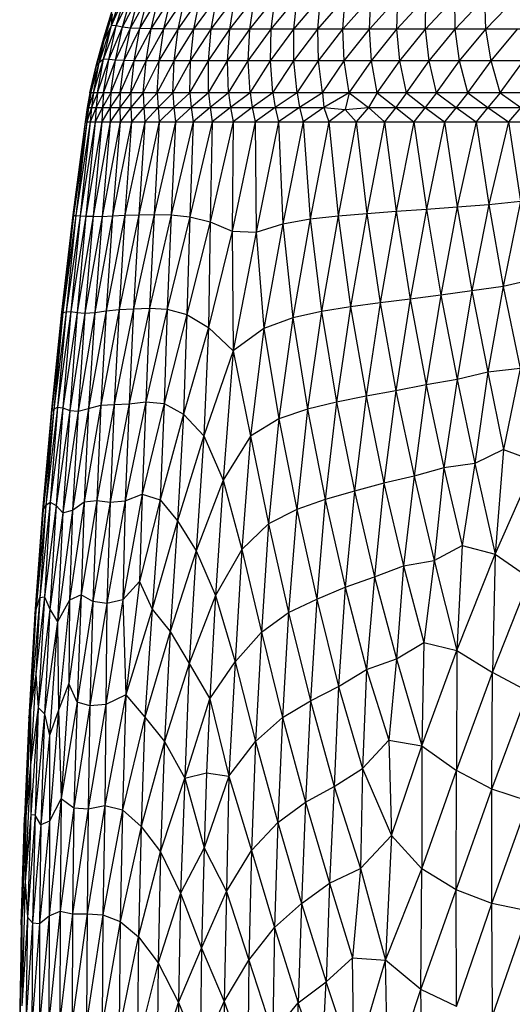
# Paper-space layout '_Posterior' of a CAD drawing. Header units: millimetres. Extents: x -187 to 213, y -209 to 424.
# Tile 13 of 26: x -96 to -40, y -19 to 92. Entities that reach past the tile are written whole.
import ezdxf

# ---------------------------------------------------------------- set-up
doc = ezdxf.new("R2010")
doc.units = ezdxf.units.MM

psp = doc.layouts.new('_Posterior')

# ---------------------------------------------------------------- linework, layer by layer
at = {"color": 7, "linetype": 'Continuous', "lineweight": 25}
for p, q in [((-85.43, 91.38), (-84.17, 95.27)), ((-85.43, 91.38), (-83.75, 95.15)), ((-84.89, 91.34), (-83.75, 95.15)), ((-84.89, 91.34), (-83.15, 94.92)), ((-84.19, 91.21), (-83.15, 94.92)), ((-84.19, 91.21), (-82.34, 94.74)), ((-83.31, 91.1), (-82.34, 94.74)), ((-83.31, 91.1), (-81.33, 94.63)), ((-82.23, 91.04), (-81.33, 94.63)), ((-82.23, 91.04), (-80.13, 94.57)), ((-80.98, 91.01), (-80.13, 94.57)), ((-80.98, 91.01), (-78.74, 94.54)), ((-79.55, 91), (-78.74, 94.54)), ((-79.55, 91), (-77.19, 94.53)), ((-77.94, 90.99), (-77.19, 94.53)), ((-77.94, 90.99), (-75.48, 94.52)), ((-76.17, 90.99), (-73.61, 94.52)), ((-76.17, 90.99), (-75.48, 94.52)), ((-74.24, 90.99), (-71.58, 94.52)), ((-74.24, 90.99), (-73.61, 94.52)), ((-72.15, 90.99), (-69.39, 94.52)), ((-72.15, 90.99), (-71.58, 94.52)), ((-69.91, 90.99), (-67.06, 94.53)), ((-69.91, 90.99), (-69.39, 94.52)), ((-67.51, 90.99), (-64.58, 94.53)), ((-67.51, 90.99), (-67.06, 94.53)), ((-64.97, 90.99), (-61.96, 94.53)), ((-64.97, 90.99), (-64.58, 94.53)), ((-62.28, 90.99), (-59.2, 94.53)), ((-62.28, 90.99), (-61.96, 94.53)), ((-59.45, 90.99), (-59.2, 94.53)), ((-59.45, 90.99), (-56.31, 94.52)), ((-56.49, 90.99), (-53.28, 94.52)), ((-56.49, 90.99), (-56.31, 94.52)), ((-53.4, 90.98), (-50.15, 94.52)), ((-53.4, 90.98), (-53.28, 94.52)), ((-50.18, 90.98), (-46.88, 94.52)), ((-50.18, 90.98), (-50.15, 94.52)), ((-46.85, 90.98), (-46.88, 94.52)), ((-46.85, 90.98), (-43.51, 94.52)), ((-43.41, 90.98), (-43.51, 94.52)), ((-43.41, 90.98), (-40.03, 94.52)), ((-86.3, 90.01), (-85.3, 93.19)), ((-86.3, 90.01), (-85.33, 92.7)), ((-86.26, 89.7), (-85.33, 92.7)), ((-85.43, 91.38), (-85.33, 92.7)), ((-86.81, 87.21), (-85.43, 91.38)), ((-86.31, 87.62), (-85.43, 91.38)), ((-86.31, 87.62), (-84.89, 91.34)), ((-86.26, 89.7), (-85.43, 91.38)), ((-85.74, 87.57), (-84.89, 91.34)), ((-85.74, 87.57), (-84.19, 91.21)), ((-84.89, 91.34), (-85.43, 91.38)), ((-84.97, 87.51), (-84.19, 91.21)), ((-84.97, 87.51), (-83.31, 91.1)), ((-84.19, 91.21), (-84.89, 91.34)), ((-83.31, 91.1), (-84.19, 91.21)), ((-84.01, 87.46), (-83.31, 91.1)), ((-84.01, 87.46), (-82.23, 91.04)), ((-82.23, 91.04), (-83.31, 91.1)), ((-82.87, 87.44), (-82.23, 91.04)), ((-82.87, 87.44), (-80.98, 91.01)), ((-80.98, 91.01), (-82.23, 91.04)), ((-81.55, 87.43), (-80.98, 91.01)), ((-81.55, 87.43), (-79.55, 91)), ((-79.55, 91), (-80.98, 91.01)), ((-80.06, 87.42), (-79.55, 91)), ((-80.06, 87.42), (-77.94, 90.99)), ((-77.94, 90.99), (-79.55, 91)), ((-78.39, 87.42), (-76.17, 90.99)), ((-78.39, 87.42), (-77.94, 90.99)), ((-76.17, 90.99), (-77.94, 90.99)), ((-76.55, 87.42), (-74.24, 90.99)), ((-76.55, 87.42), (-76.17, 90.99)), ((-74.24, 90.99), (-76.17, 90.99)), ((-74.55, 87.42), (-72.15, 90.99)), ((-74.55, 87.42), (-74.24, 90.99)), ((-72.15, 90.99), (-74.24, 90.99)), ((-72.39, 87.42), (-69.91, 90.99)), ((-72.39, 87.42), (-72.15, 90.99)), ((-69.91, 90.99), (-72.15, 90.99)), ((-70.07, 87.42), (-67.51, 90.99)), ((-70.07, 87.42), (-69.91, 90.99)), ((-67.51, 90.99), (-69.91, 90.99)), ((-67.59, 87.42), (-64.97, 90.99)), ((-67.59, 87.42), (-67.51, 90.99)), ((-64.97, 90.99), (-67.51, 90.99)), ((-64.97, 87.42), (-62.28, 90.99)), ((-62.28, 90.99), (-64.97, 90.99)), ((-64.97, 87.42), (-64.97, 90.99)), ((-59.45, 90.99), (-62.28, 90.99)), ((-62.21, 87.42), (-62.28, 90.99)), ((-62.21, 87.42), (-59.45, 90.99)), ((-56.49, 90.99), (-59.45, 90.99)), ((-59.3, 87.42), (-59.45, 90.99)), ((-59.3, 87.42), (-56.49, 90.99)), ((-53.4, 90.98), (-56.49, 90.99)), ((-56.26, 87.42), (-56.49, 90.99)), ((-56.26, 87.42), (-53.4, 90.98)), ((-53.08, 87.41), (-53.4, 90.98)), ((-50.18, 90.98), (-53.4, 90.98)), ((-53.08, 87.41), (-50.18, 90.98)), ((-46.85, 90.98), (-50.18, 90.98)), ((-49.78, 87.41), (-50.18, 90.98)), ((-49.78, 87.41), (-46.85, 90.98)), ((-43.41, 90.98), (-46.85, 90.98)), ((-46.36, 87.41), (-46.85, 90.98)), ((-46.36, 87.41), (-43.41, 90.98)), ((-20.74, 90.98), (-43.41, 90.98)), ((-42.83, 87.41), (-43.41, 90.98)), ((-42.83, 87.41), (-39.85, 90.98)), ((-87.12, 86.85), (-86.3, 90.01)), ((-87.12, 86.85), (-86.26, 89.7)), ((-87.11, 87.03), (-86.3, 90.01)), ((-86.81, 87.21), (-86.26, 89.7)), ((-86.26, 89.7), (-86.3, 90.01)), ((-87.46, 83.82), (-86.31, 87.62)), ((-87, 83.82), (-86.31, 87.62)), ((-87, 83.82), (-85.74, 87.57)), ((-86.31, 87.62), (-86.81, 87.21)), ((-86.34, 83.82), (-85.74, 87.57)), ((-86.34, 83.82), (-84.97, 87.51)), ((-85.74, 87.57), (-86.31, 87.62)), ((-84.97, 87.51), (-85.74, 87.57)), ((-85.49, 83.82), (-84.97, 87.51)), ((-85.49, 83.82), (-84.01, 87.46)), ((-84.01, 87.46), (-84.97, 87.51)), ((-84.46, 83.82), (-84.01, 87.46)), ((-84.46, 83.82), (-82.87, 87.44)), ((-82.87, 87.44), (-84.01, 87.46)), ((-83.25, 83.82), (-82.87, 87.44)), ((-83.25, 83.82), (-81.55, 87.43)), ((-81.55, 87.43), (-82.87, 87.44)), ((-81.86, 83.82), (-81.55, 87.43)), ((-81.86, 83.82), (-80.06, 87.42)), ((-80.06, 87.42), (-81.55, 87.43)), ((-80.29, 83.82), (-78.39, 87.42)), ((-80.29, 83.82), (-80.06, 87.42)), ((-78.39, 87.42), (-80.06, 87.42)), ((-78.54, 83.82), (-76.55, 87.42)), ((-78.54, 83.82), (-78.39, 87.42)), ((-76.55, 87.42), (-78.39, 87.42)), ((-76.63, 83.82), (-74.55, 87.42)), ((-76.63, 83.82), (-76.55, 87.42)), ((-72.39, 87.42), (-76.55, 87.42)), ((-74.54, 83.82), (-74.55, 87.42)), ((-74.54, 83.82), (-72.39, 87.42)), ((-72.29, 83.82), (-72.39, 87.42)), ((-70.07, 87.42), (-72.39, 87.42)), ((-72.29, 83.82), (-70.07, 87.42)), ((-67.59, 87.42), (-70.07, 87.42)), ((-69.88, 83.82), (-70.07, 87.42)), ((-69.88, 83.82), (-67.59, 87.42)), ((-62.21, 87.42), (-67.59, 87.42)), ((-67.32, 83.82), (-67.59, 87.42)), ((-67.32, 83.82), (-64.97, 87.42)), ((-64.6, 83.82), (-64.97, 87.42)), ((-64.6, 83.82), (-62.21, 87.42)), ((-61.73, 83.82), (-62.21, 87.42)), ((-59.3, 87.42), (-62.21, 87.42)), ((-61.73, 83.82), (-59.3, 87.42)), ((-56.26, 87.42), (-59.3, 87.42)), ((-58.74, 83.82), (-59.3, 87.42)), ((-58.74, 83.82), (-56.26, 87.42)), ((-55.6, 83.82), (-56.26, 87.42)), ((-53.08, 87.41), (-56.26, 87.42)), ((-55.6, 83.82), (-53.08, 87.41)), ((-19.7, 87.41), (-53.08, 87.41)), ((-52.33, 83.82), (-53.08, 87.41)), ((-52.33, 83.82), (-49.78, 87.41)), ((-48.94, 83.82), (-49.78, 87.41)), ((-48.94, 83.82), (-46.36, 87.41)), ((-45.43, 83.82), (-46.36, 87.41)), ((-45.43, 83.82), (-42.83, 87.41)), ((-41.81, 83.82), (-42.83, 87.41)), ((-41.81, 83.82), (-39.2, 87.41)), ((-87.85, 83.82), (-87.11, 87.03)), ((-87.85, 83.82), (-87.12, 86.85)), ((-87.75, 83.82), (-86.81, 87.21)), ((-87.75, 83.82), (-87.12, 86.85)), ((-87.46, 83.82), (-86.81, 87.21)), ((-86.81, 87.21), (-87.12, 86.85)), ((-87.12, 86.85), (-87.11, 87.03)), ((-87.75, 83.82), (-88.14, 82.2)), ((-87.85, 83.82), (-88.14, 82.2)), ((-87.46, 83.82), (-88, 82.2)), ((-87.75, 83.82), (-88, 82.2)), ((116.21, 83.82), (-87.85, 83.82)), ((-87, 83.82), (-87.67, 82.2)), ((-87.46, 83.82), (-87.67, 82.2)), ((-86.34, 83.82), (-87.16, 82.2)), ((-87, 83.82), (-87.16, 82.2)), ((-85.49, 83.82), (-86.45, 82.2)), ((-86.34, 83.82), (-86.45, 82.2)), ((-84.46, 83.82), (-85.57, 82.2)), ((-85.49, 83.82), (-85.57, 82.2)), ((-83.25, 83.82), (-84.5, 82.2)), ((-84.46, 83.82), (-84.5, 82.2)), ((-83.25, 83.82), (-83.24, 82.2)), ((-81.86, 83.82), (-83.24, 82.2)), ((-81.86, 83.82), (-81.81, 82.2)), ((-80.29, 83.82), (-81.81, 82.2)), ((-80.29, 83.82), (-80.2, 82.2)), ((-78.54, 83.82), (-80.2, 82.2)), ((-78.54, 83.82), (-78.42, 82.2)), ((-76.63, 83.82), (-78.42, 82.2)), ((-76.63, 83.82), (-76.47, 82.2)), ((-74.54, 83.82), (-76.47, 82.2)), ((-74.54, 83.82), (-74.35, 82.2)), ((-72.29, 83.82), (-74.35, 82.2)), ((-72.29, 83.82), (-72.07, 82.2)), ((-69.88, 83.82), (-72.07, 82.2)), ((-69.88, 83.82), (-69.63, 82.2)), ((-67.32, 83.82), (-69.63, 82.2)), ((-67.32, 83.82), (-67.04, 82.2)), ((-64.6, 83.82), (-67.04, 82.2)), ((-64.6, 83.82), (-64.33, 82.2)), ((-61.73, 83.82), (-64.33, 82.2)), ((-61.73, 83.82), (-61.58, 82.19)), ((-58.74, 83.82), (-61.58, 82.19)), ((-58.74, 83.82), (-59.19, 81.95)), ((-58.74, 83.82), (-56.6, 82.19)), ((-55.6, 83.82), (-56.6, 82.19)), ((-55.6, 83.82), (-53.51, 82.2)), ((-52.33, 83.82), (-53.51, 82.2)), ((-52.33, 83.82), (-50.21, 82.2)), ((-48.94, 83.82), (-50.21, 82.2)), ((-48.94, 83.82), (-46.75, 82.2)), ((-45.43, 83.82), (-46.75, 82.2)), ((-45.43, 83.82), (-43.18, 82.2)), ((-41.81, 83.82), (-43.18, 82.2)), ((-41.81, 83.82), (-39.49, 82.2)), ((-88, 82.2), (-88.38, 80.57)), ((-88.14, 82.2), (-88.38, 80.57)), ((-87.67, 82.2), (-88.19, 80.57)), ((-88, 82.2), (-88.19, 80.57)), ((-88.14, 82.2), (-67.04, 82.2)), ((-87.16, 82.2), (-87.82, 80.57)), ((-87.67, 82.2), (-87.82, 80.57)), ((-86.45, 82.2), (-87.25, 80.57)), ((-87.16, 82.2), (-87.25, 80.57)), ((-85.57, 82.2), (-86.51, 80.57)), ((-86.45, 82.2), (-86.51, 80.57)), ((-84.5, 82.2), (-85.58, 80.57)), ((-85.57, 82.2), (-85.58, 80.57)), ((-84.5, 82.2), (-84.47, 80.57)), ((-83.24, 82.2), (-84.47, 80.57)), ((-83.24, 82.2), (-83.18, 80.57)), ((-81.81, 82.2), (-83.18, 80.57)), ((-81.81, 82.2), (-81.7, 80.57)), ((-80.2, 82.2), (-81.7, 80.57)), ((-80.2, 82.2), (-80.06, 80.57)), ((-78.42, 82.2), (-80.06, 80.57)), ((-78.42, 82.2), (-78.24, 80.57)), ((-76.47, 82.2), (-78.24, 80.57)), ((-76.47, 82.2), (-76.26, 80.57)), ((-74.35, 82.2), (-76.26, 80.57)), ((-74.35, 82.2), (-74.11, 80.57)), ((-72.07, 82.2), (-74.11, 80.57)), ((-72.07, 82.2), (-71.79, 80.57)), ((-69.63, 82.2), (-71.79, 80.57)), ((-69.63, 82.2), (-69.32, 80.57)), ((-67.04, 82.2), (-69.32, 80.57)), ((-67.04, 82.2), (-64.33, 82.2)), ((-67.04, 82.2), (-66.7, 80.57)), ((-64.33, 82.2), (-66.7, 80.57)), ((-64.33, 82.2), (-61.58, 82.19)), ((-64.33, 82.2), (-63.93, 80.57)), ((-61.58, 82.19), (-63.93, 80.57)), ((-61.58, 82.19), (-59.19, 81.95)), ((-61.58, 82.19), (-61.02, 80.57)), ((-59.19, 81.95), (-61.02, 80.57)), ((-59.19, 81.95), (-56.6, 82.19)), ((-59.19, 81.95), (-57.97, 80.57)), ((-56.6, 82.19), (-57.97, 80.57)), ((-56.6, 82.19), (-53.51, 82.2)), ((-56.6, 82.19), (-54.79, 80.57)), ((-53.51, 82.2), (-54.79, 80.57)), ((-53.51, 82.2), (-50.21, 82.2)), ((-53.51, 82.2), (-51.48, 80.57)), ((-50.21, 82.2), (-51.48, 80.57)), ((-50.21, 82.2), (116.49, 82.2)), ((-50.21, 82.2), (-48.05, 80.57)), ((-46.75, 82.2), (-48.05, 80.57)), ((-46.75, 82.2), (-44.51, 80.57)), ((-43.18, 82.2), (-44.51, 80.57)), ((-43.18, 82.2), (-40.86, 80.57)), ((-39.49, 82.2), (-40.86, 80.57)), ((-88.38, 80.57), (-89.77, 70.12)), ((-88.19, 80.57), (-89.68, 70.05)), ((-88.38, 80.57), (-89.68, 70.05)), ((-87.82, 80.57), (-89.41, 70.04)), ((-88.19, 80.57), (-89.41, 70.04)), ((-87.25, 80.57), (-88.96, 70.03)), ((-87.82, 80.57), (-88.96, 70.03)), ((-88.38, 80.57), (116.76, 80.57)), ((-86.51, 80.57), (-88.32, 70)), ((-87.25, 80.57), (-88.32, 70)), ((-85.58, 80.57), (-87.5, 69.97)), ((-86.51, 80.57), (-87.5, 69.97)), ((-84.47, 80.57), (-86.49, 69.96)), ((-85.58, 80.57), (-86.49, 69.96)), ((-83.18, 80.57), (-85.3, 70.01)), ((-84.47, 80.57), (-85.3, 70.01)), ((-81.7, 80.57), (-83.92, 70.09)), ((-83.18, 80.57), (-83.92, 70.09)), ((-80.06, 80.57), (-82.37, 70.15)), ((-81.7, 80.57), (-82.37, 70.15)), ((-78.24, 80.57), (-80.65, 70.18)), ((-80.06, 80.57), (-80.65, 70.18)), ((-76.26, 80.57), (-78.74, 70.14)), ((-78.24, 80.57), (-78.74, 70.14)), ((-74.11, 80.57), (-76.65, 69.92)), ((-76.26, 80.57), (-76.65, 69.92)), ((-71.79, 80.57), (-74.36, 69.34)), ((-74.11, 80.57), (-74.36, 69.34)), ((-69.32, 80.57), (-71.9, 68.3)), ((-71.79, 80.57), (-71.9, 68.3)), ((-69.32, 80.57), (-69.2, 68.2)), ((-66.7, 80.57), (-69.2, 68.2)), ((-66.7, 80.57), (-66.21, 69.11)), ((-63.93, 80.57), (-66.21, 69.11)), ((-63.93, 80.57), (-63.13, 69.67)), ((-61.02, 80.57), (-63.13, 69.67)), ((-61.02, 80.57), (-60, 70.03)), ((-57.97, 80.57), (-60, 70.03)), ((-57.97, 80.57), (-56.78, 70.3)), ((-54.79, 80.57), (-56.78, 70.3)), ((-54.79, 80.57), (-53.48, 70.54)), ((-51.48, 80.57), (-53.48, 70.54)), ((-51.48, 80.57), (-50.09, 70.77)), ((-48.05, 80.57), (-50.09, 70.77)), ((-48.05, 80.57), (-46.62, 71.03)), ((-44.51, 80.57), (-46.62, 71.03)), ((-44.51, 80.57), (-43.08, 71.29)), ((-40.86, 80.57), (-43.08, 71.29)), ((-40.86, 80.57), (-39.52, 71.67)), ((-53.48, 70.54), (-50.09, 70.77)), ((-50.09, 70.77), (-51.91, 60.67)), ((-50.09, 70.77), (-46.62, 71.03)), ((-50.09, 70.77), (-48.47, 61.1)), ((-46.62, 71.03), (-48.47, 61.1)), ((-46.62, 71.03), (-43.08, 71.29)), ((-46.62, 71.03), (-45, 61.61)), ((-43.08, 71.29), (-45, 61.61)), ((-43.08, 71.29), (-39.52, 71.67)), ((-43.08, 71.29), (-41.48, 62.07)), ((-39.52, 71.67), (-41.48, 62.07)), ((-89.77, 70.12), (-91.03, 59.19)), ((-89.68, 70.05), (-91.03, 59.19)), ((-89.68, 70.05), (-90.87, 59.18)), ((-89.41, 70.04), (-90.87, 59.18)), ((-89.41, 70.04), (-90.52, 59.25)), ((-88.96, 70.03), (-90.52, 59.25)), ((-88.96, 70.03), (-89.99, 59.26)), ((-88.32, 70), (-89.99, 59.26)), ((-89.77, 70.12), (-89.68, 70.05)), ((-89.68, 70.05), (-89.41, 70.04)), ((-89.41, 70.04), (-88.96, 70.03)), ((-88.32, 70), (-89.28, 59.17)), ((-87.5, 69.97), (-89.28, 59.17)), ((-88.96, 70.03), (-88.32, 70)), ((-87.5, 69.97), (-88.4, 59.08)), ((-86.49, 69.96), (-88.4, 59.08)), ((-88.32, 70), (-87.5, 69.97)), ((-87.5, 69.97), (-86.49, 69.96)), ((-85.3, 70.01), (-87.31, 59.15)), ((-86.49, 69.96), (-87.31, 59.15)), ((-86.49, 69.96), (-85.3, 70.01)), ((-83.92, 70.09), (-86.03, 59.34)), ((-85.3, 70.01), (-86.03, 59.34)), ((-85.3, 70.01), (-83.92, 70.09)), ((-82.37, 70.15), (-84.58, 59.5)), ((-83.92, 70.09), (-84.58, 59.5)), ((-83.92, 70.09), (-82.37, 70.15)), ((-80.65, 70.18), (-82.96, 59.57)), ((-82.37, 70.15), (-82.96, 59.57)), ((-82.37, 70.15), (-80.65, 70.18)), ((-80.65, 70.18), (-81.16, 59.64)), ((-78.74, 70.14), (-81.16, 59.64)), ((-80.65, 70.18), (-78.74, 70.14)), ((-78.74, 70.14), (-79.16, 59.54)), ((-76.65, 69.92), (-79.16, 59.54)), ((-78.74, 70.14), (-76.65, 69.92)), ((-76.65, 69.92), (-76.96, 58.94)), ((-76.65, 69.92), (-74.36, 69.34)), ((-66.21, 69.11), (-63.13, 69.67)), ((-63.13, 69.67), (-65.08, 58.58)), ((-63.13, 69.67), (-60, 70.03)), ((-63.13, 69.67), (-61.85, 59.29)), ((-60, 70.03), (-61.85, 59.29)), ((-60, 70.03), (-56.78, 70.3)), ((-60, 70.03), (-58.59, 59.8)), ((-56.78, 70.3), (-58.59, 59.8)), ((-56.78, 70.3), (-53.48, 70.54)), ((-56.78, 70.3), (-55.28, 60.24)), ((-53.48, 70.54), (-55.28, 60.24)), ((-53.48, 70.54), (-51.91, 60.67)), ((-74.36, 69.34), (-76.96, 58.94)), ((-74.36, 69.34), (-74.54, 57.48)), ((-74.36, 69.34), (-71.9, 68.3)), ((-69.2, 68.2), (-66.21, 69.11)), ((-66.21, 69.11), (-68.33, 57.37)), ((-66.21, 69.11), (-65.08, 58.58)), ((-71.9, 68.3), (-74.54, 57.48)), ((-71.9, 68.3), (-71.77, 54.85)), ((-71.9, 68.3), (-69.2, 68.2)), ((-69.2, 68.2), (-71.77, 54.85)), ((-69.2, 68.2), (-68.33, 57.37)), ((-41.48, 62.07), (-45, 61.61)), ((-41.48, 62.07), (-43.19, 52.47)), ((-38.06, 62.88), (-41.48, 62.07)), ((-41.48, 62.07), (-39.58, 52.86)), ((-48.47, 61.1), (-51.91, 60.67)), ((-48.47, 61.1), (-50.1, 51.04)), ((-45, 61.61), (-48.47, 61.1)), ((-48.47, 61.1), (-46.65, 51.64)), ((-45, 61.61), (-46.65, 51.64)), ((-45, 61.61), (-43.19, 52.47)), ((-58.59, 59.8), (-61.85, 59.29)), ((-58.59, 59.8), (-60.16, 49.1)), ((-55.28, 60.24), (-58.59, 59.8)), ((-58.59, 59.8), (-56.85, 49.77)), ((-55.28, 60.24), (-56.85, 49.77)), ((-51.91, 60.67), (-55.28, 60.24)), ((-55.28, 60.24), (-53.5, 50.38)), ((-51.91, 60.67), (-53.5, 50.38)), ((-51.91, 60.67), (-50.1, 51.04)), ((-91.03, 59.19), (-92.16, 48.28)), ((-91.03, 59.19), (-92.14, 48.17)), ((-90.87, 59.18), (-92.14, 48.17)), ((-90.52, 59.25), (-91.9, 48.33)), ((-90.87, 59.18), (-91.9, 48.33)), ((-89.99, 59.26), (-91.48, 48.52)), ((-90.52, 59.25), (-91.48, 48.52)), ((-91.03, 59.19), (-90.87, 59.18)), ((-89.99, 59.26), (-90.87, 48.48)), ((-90.87, 59.18), (-90.52, 59.25)), ((-89.28, 59.17), (-90.87, 48.48)), ((-90.52, 59.25), (-89.99, 59.26)), ((-89.28, 59.17), (-90.12, 48.17)), ((-88.4, 59.08), (-90.12, 48.17)), ((-89.99, 59.26), (-89.28, 59.17)), ((-89.28, 59.17), (-88.4, 59.08)), ((-87.31, 59.15), (-89.17, 48.07)), ((-88.4, 59.08), (-89.17, 48.07)), ((-88.4, 59.08), (-87.31, 59.15)), ((-86.03, 59.34), (-87.99, 48.4)), ((-87.31, 59.15), (-87.99, 48.4)), ((-87.31, 59.15), (-86.03, 59.34)), ((-84.58, 59.5), (-86.61, 48.77)), ((-86.03, 59.34), (-86.61, 48.77)), ((-86.03, 59.34), (-84.58, 59.5)), ((-82.96, 59.57), (-85.11, 48.85)), ((-84.58, 59.5), (-85.11, 48.85)), ((-84.58, 59.5), (-82.96, 59.57)), ((-81.16, 59.64), (-83.45, 48.9)), ((-82.96, 59.57), (-83.45, 48.9)), ((-82.96, 59.57), (-81.16, 59.64)), ((-81.16, 59.64), (-81.59, 49.14)), ((-79.16, 59.54), (-81.59, 49.14)), ((-81.16, 59.64), (-79.16, 59.54)), ((-79.16, 59.54), (-79.53, 48.96)), ((-76.96, 58.94), (-79.53, 48.96)), ((-79.16, 59.54), (-76.96, 58.94)), ((-76.96, 58.94), (-77.34, 47.75)), ((-76.96, 58.94), (-74.54, 57.48)), ((-61.85, 59.29), (-65.08, 58.58)), ((-61.85, 59.29), (-63.42, 48.32)), ((-61.85, 59.29), (-60.16, 49.1)), ((-65.08, 58.58), (-68.33, 57.37)), ((-65.08, 58.58), (-66.64, 47.21)), ((-65.08, 58.58), (-63.42, 48.32)), ((-74.54, 57.48), (-77.34, 47.75)), ((-74.54, 57.48), (-75.05, 45.3)), ((-74.54, 57.48), (-71.77, 54.85)), ((-68.33, 57.37), (-71.77, 54.85)), ((-68.33, 57.37), (-69.84, 45.29)), ((-68.33, 57.37), (-66.64, 47.21)), ((-71.77, 54.85), (-75.05, 45.3)), ((-71.77, 54.85), (-72.91, 40.35)), ((-71.77, 54.85), (-69.84, 45.29)), ((-43.19, 52.47), (-46.65, 51.64)), ((-43.19, 52.47), (-44.64, 42.23)), ((-39.58, 52.86), (-43.19, 52.47)), ((-43.19, 52.47), (-41.43, 43.79)), ((-39.58, 52.86), (-41.43, 43.79)), ((-50.1, 51.04), (-53.5, 50.38)), ((-50.1, 51.04), (-51.47, 40.78)), ((-46.65, 51.64), (-50.1, 51.04)), ((-50.1, 51.04), (-48.12, 41.73)), ((-46.65, 51.64), (-48.12, 41.73)), ((-46.65, 51.64), (-44.64, 42.23)), ((-56.85, 49.77), (-60.16, 49.1)), ((-56.85, 49.77), (-58.16, 39.12)), ((-53.5, 50.38), (-56.85, 49.77)), ((-56.85, 49.77), (-54.85, 40.02)), ((-53.5, 50.38), (-54.85, 40.02)), ((-53.5, 50.38), (-51.47, 40.78)), ((-86.61, 48.77), (-88.49, 37.92)), ((-87.99, 48.4), (-86.61, 48.77)), ((-85.11, 48.85), (-87.08, 38.07)), ((-86.61, 48.77), (-87.08, 38.07)), ((-86.61, 48.77), (-85.11, 48.85)), ((-83.45, 48.9), (-85.58, 37.86)), ((-85.11, 48.85), (-85.58, 37.86)), ((-85.11, 48.85), (-83.45, 48.9)), ((-81.59, 49.14), (-83.88, 38.01)), ((-83.45, 48.9), (-83.88, 38.01)), ((-83.45, 48.9), (-81.59, 49.14)), ((-81.59, 49.14), (-81.97, 38.75)), ((-79.53, 48.96), (-81.97, 38.75)), ((-81.59, 49.14), (-79.53, 48.96)), ((-79.53, 48.96), (-79.97, 38.13)), ((-79.53, 48.96), (-77.34, 47.75)), ((-60.16, 49.1), (-63.42, 48.32)), ((-60.16, 49.1), (-61.43, 38.18)), ((-60.16, 49.1), (-58.16, 39.12)), ((-92.16, 48.28), (-93.17, 36.96)), ((-92.14, 48.17), (-93.17, 36.96)), ((-91.9, 48.33), (-93.1, 36.99)), ((-92.14, 48.17), (-93.1, 36.99)), ((-91.48, 48.52), (-92.79, 37.53)), ((-91.9, 48.33), (-92.79, 37.53)), ((-91.48, 48.52), (-92.29, 37.86)), ((-90.87, 48.48), (-92.29, 37.86)), ((-92.16, 48.28), (-92.14, 48.17)), ((-92.14, 48.17), (-91.9, 48.33)), ((-91.9, 48.33), (-91.48, 48.52)), ((-90.87, 48.48), (-91.65, 37.5)), ((-90.12, 48.17), (-91.65, 37.5)), ((-91.48, 48.52), (-90.87, 48.48)), ((-90.87, 48.48), (-90.12, 48.17)), ((-90.12, 48.17), (-90.87, 36.66)), ((-89.17, 48.07), (-90.87, 36.66)), ((-90.12, 48.17), (-89.17, 48.07)), ((-87.99, 48.4), (-89.81, 36.99)), ((-89.17, 48.07), (-89.81, 36.99)), ((-89.17, 48.07), (-87.99, 48.4)), ((-87.99, 48.4), (-88.49, 37.92)), ((-77.34, 47.75), (-79.97, 38.13)), ((-77.34, 47.75), (-78.03, 35.77)), ((-77.34, 47.75), (-75.05, 45.3)), ((-63.42, 48.32), (-66.64, 47.21)), ((-63.42, 48.32), (-64.64, 37.06)), ((-63.42, 48.32), (-61.43, 38.18)), ((-66.64, 47.21), (-69.84, 45.29)), ((-66.64, 47.21), (-67.79, 35.44)), ((-66.64, 47.21), (-64.64, 37.06)), ((-75.05, 45.3), (-78.03, 35.77)), ((-75.05, 45.3), (-75.94, 32.42)), ((-75.05, 45.3), (-72.91, 40.35)), ((-69.84, 45.29), (-72.91, 40.35)), ((-69.84, 45.29), (-70.81, 32.54)), ((-69.84, 45.29), (-67.79, 35.44)), ((-41.43, 43.79), (-44.64, 42.23)), ((-41.43, 43.79), (-42.38, 32.02)), ((-41.43, 43.79), (-37.8, 42.42)), ((-44.64, 42.23), (-48.12, 41.73)), ((-44.64, 42.23), (-46.09, 33.01)), ((-44.64, 42.23), (-42.38, 32.02)), ((-42.38, 32.02), (-37.8, 42.42)), ((-48.12, 41.73), (-51.47, 40.78)), ((-48.12, 41.73), (-49.23, 31.33)), ((-48.12, 41.73), (-46.09, 33.01)), ((-72.91, 40.35), (-75.94, 32.42)), ((-72.91, 40.35), (-73.77, 27.38)), ((-72.91, 40.35), (-70.81, 32.54)), ((-54.85, 40.02), (-58.16, 39.12)), ((-54.85, 40.02), (-55.92, 29.49)), ((-51.47, 40.78), (-54.85, 40.02)), ((-54.85, 40.02), (-52.64, 30.71)), ((-51.47, 40.78), (-52.64, 30.71)), ((-51.47, 40.78), (-49.23, 31.33)), ((-81.97, 38.75), (-84.16, 26.9)), ((-83.88, 38.01), (-81.97, 38.75)), ((-81.97, 38.75), (-82.27, 28.97)), ((-81.97, 38.75), (-79.97, 38.13)), ((-58.16, 39.12), (-61.43, 38.18)), ((-58.16, 39.12), (-59.2, 28.32)), ((-58.16, 39.12), (-55.92, 29.49)), ((-92.29, 37.86), (-93.48, 27.16)), ((-92.29, 37.86), (-92.94, 27.24)), ((-92.79, 37.53), (-92.29, 37.86)), ((-92.29, 37.86), (-91.65, 37.5)), ((-88.49, 37.92), (-90.15, 26.86)), ((-89.81, 36.99), (-88.49, 37.92)), ((-87.08, 38.07), (-88.82, 27.47)), ((-88.49, 37.92), (-88.82, 27.47)), ((-88.49, 37.92), (-87.08, 38.07)), ((-87.08, 38.07), (-87.51, 26.7)), ((-85.58, 37.86), (-87.51, 26.7)), ((-87.08, 38.07), (-85.58, 37.86)), ((-83.88, 38.01), (-85.95, 26.51)), ((-85.58, 37.86), (-85.95, 26.51)), ((-85.58, 37.86), (-83.88, 38.01)), ((-83.88, 38.01), (-84.16, 26.9)), ((-79.97, 38.13), (-82.27, 28.97)), ((-79.97, 38.13), (-80.86, 25.84)), ((-79.97, 38.13), (-78.03, 35.77)), ((-61.43, 38.18), (-64.64, 37.06)), ((-61.43, 38.18), (-62.4, 26.98)), ((-61.43, 38.18), (-59.2, 28.32)), ((-93.1, 36.99), (-94.03, 25.37)), ((-93.17, 36.96), (-94.03, 25.37)), ((-92.79, 37.53), (-93.9, 25.7)), ((-93.1, 36.99), (-93.9, 25.7)), ((-92.79, 37.53), (-93.48, 27.16)), ((-93.17, 36.96), (-93.1, 36.99)), ((-93.1, 36.99), (-92.79, 37.53)), ((-91.65, 37.5), (-92.94, 27.24)), ((-91.65, 37.5), (-92.35, 25.86)), ((-90.87, 36.66), (-92.35, 25.86)), ((-91.65, 37.5), (-90.87, 36.66)), ((-89.81, 36.99), (-91.49, 24.44)), ((-90.87, 36.66), (-91.49, 24.44)), ((-90.87, 36.66), (-89.81, 36.99)), ((-89.81, 36.99), (-90.15, 26.86)), ((-64.64, 37.06), (-67.79, 35.44)), ((-64.64, 37.06), (-65.55, 25.47)), ((-64.64, 37.06), (-62.4, 26.98)), ((-78.03, 35.77), (-80.86, 25.84)), ((-78.03, 35.77), (-78.86, 23.36)), ((-78.03, 35.77), (-75.94, 32.42)), ((-67.79, 35.44), (-70.81, 32.54)), ((-67.79, 35.44), (-68.6, 23.28)), ((-67.79, 35.44), (-65.55, 25.47)), ((-75.94, 32.42), (-78.86, 23.36)), ((-75.94, 32.42), (-76.71, 19.76)), ((-75.94, 32.42), (-73.77, 27.38)), ((-70.81, 32.54), (-73.77, 27.38)), ((-70.81, 32.54), (-71.54, 19.96)), ((-70.81, 32.54), (-68.6, 23.28)), ((-49.23, 31.33), (-46.09, 33.01)), ((-46.09, 33.01), (-46.66, 21.22)), ((-46.09, 33.01), (-42.38, 32.02)), ((-52.64, 30.71), (-49.23, 31.33)), ((-49.23, 31.33), (-50.39, 22.1)), ((-49.23, 31.33), (-46.66, 21.22)), ((-46.66, 21.22), (-42.38, 32.02)), ((-42.38, 32.02), (-42.67, 18.73)), ((-42.38, 32.02), (-38.46, 29.32)), ((-55.92, 29.49), (-52.64, 30.71)), ((-52.64, 30.71), (-53.45, 20.27)), ((-52.64, 30.71), (-50.39, 22.1)), ((-82.27, 28.97), (-84.16, 26.9)), ((-82.27, 28.97), (-83.81, 16.25)), ((-82.27, 28.97), (-80.86, 25.84)), ((-59.2, 28.32), (-55.92, 29.49)), ((-55.92, 29.49), (-56.8, 19.07)), ((-55.92, 29.49), (-53.45, 20.27)), ((-42.67, 18.73), (-38.46, 29.32)), ((-62.4, 26.98), (-59.2, 28.32)), ((-59.2, 28.32), (-59.95, 17.18)), ((-59.2, 28.32), (-56.8, 19.07)), ((-93.48, 27.16), (-94.51, 14.5)), ((-92.94, 27.24), (-93.9, 18.55)), ((-93.48, 27.16), (-93.9, 18.55)), ((-93.9, 25.7), (-93.48, 27.16)), ((-92.94, 27.24), (-93.64, 14.83)), ((-93.48, 27.16), (-92.94, 27.24)), ((-92.94, 27.24), (-92.35, 25.86)), ((-90.15, 26.86), (-91.49, 24.44)), ((-90.15, 26.86), (-91.36, 14.51)), ((-88.82, 27.47), (-90.21, 17.51)), ((-90.15, 26.86), (-90.21, 17.51)), ((-88.82, 27.47), (-90.15, 26.86)), ((-88.82, 27.47), (-89.27, 15.4)), ((-87.51, 26.7), (-89.27, 15.4)), ((-87.51, 26.7), (-88.82, 27.47)), ((-87.51, 26.7), (-87.84, 14.99)), ((-85.95, 26.51), (-87.51, 26.7)), ((-84.16, 26.9), (-86.07, 15.16)), ((-84.16, 26.9), (-85.95, 26.51)), ((-84.16, 26.9), (-83.81, 16.25)), ((-73.77, 27.38), (-76.71, 19.76)), ((-73.77, 27.38), (-74.4, 15.79)), ((-73.77, 27.38), (-71.54, 19.96)), ((-65.55, 25.47), (-62.4, 26.98)), ((-62.4, 26.98), (-63.11, 15.56)), ((-62.4, 26.98), (-59.95, 17.18)), ((-93.9, 25.7), (-94.72, 13.65)), ((-93.9, 25.7), (-94.51, 14.5)), ((-94.03, 25.37), (-93.9, 25.7)), ((-92.35, 25.86), (-93.64, 14.83)), ((-92.35, 25.86), (-92.96, 14.09)), ((-92.35, 25.86), (-91.49, 24.44)), ((-85.95, 26.51), (-87.84, 14.99)), ((-85.95, 26.51), (-86.07, 15.16)), ((-80.86, 25.84), (-83.81, 16.25)), ((-80.86, 25.84), (-81.7, 13.73)), ((-80.86, 25.84), (-78.86, 23.36)), ((-68.6, 23.28), (-65.55, 25.47)), ((-65.55, 25.47), (-66.24, 13.69)), ((-65.55, 25.47), (-63.11, 15.56)), ((-94.03, 25.37), (-94.72, 13.65)), ((-91.49, 24.44), (-92.96, 14.09)), ((-91.49, 24.44), (-92.38, 11.69)), ((-91.49, 24.44), (-91.36, 14.51)), ((-78.86, 23.36), (-81.7, 13.73)), ((-78.86, 23.36), (-79.49, 11)), ((-78.86, 23.36), (-76.71, 19.76)), ((-71.54, 19.96), (-68.6, 23.28)), ((-68.6, 23.28), (-69.27, 11.01)), ((-68.6, 23.28), (-66.24, 13.69)), ((-53.45, 20.27), (-50.39, 22.1)), ((-50.39, 22.1), (-50.6, 10.51)), ((-50.6, 10.51), (-46.66, 21.22)), ((-50.39, 22.1), (-46.66, 21.22)), ((-46.66, 21.22), (-46.71, 7.74)), ((-46.66, 21.22), (-42.67, 18.73)), ((-74.4, 15.79), (-71.54, 19.96)), ((-71.54, 19.96), (-72.24, 7.09)), ((-71.54, 19.96), (-69.27, 11.01)), ((-56.8, 19.07), (-53.45, 20.27)), ((-53.45, 20.27), (-54.32, 11.14)), ((-53.45, 20.27), (-50.6, 10.51)), ((-76.71, 19.76), (-79.49, 11)), ((-76.71, 19.76), (-77.19, 6.89)), ((-76.71, 19.76), (-74.4, 15.79)), ((-59.95, 17.18), (-56.8, 19.07)), ((-56.8, 19.07), (-57.26, 7.96)), ((-56.8, 19.07), (-54.32, 11.14)), ((-93.9, 18.55), (-94.53, 8.39)), ((-93.9, 18.55), (-94.51, 14.5)), ((-93.9, 18.55), (-93.64, 14.83)), ((-46.71, 7.74), (-42.67, 18.73)), ((-42.74, 5.65), (-42.67, 18.73)), ((-38.67, 16.63), (-42.67, 18.73)), ((-90.21, 17.51), (-91.36, 14.51)), ((-90.21, 17.51), (-91.06, 4.58)), ((-89.27, 15.4), (-90.21, 17.51)), ((-63.11, 15.56), (-59.95, 17.18)), ((-59.95, 17.18), (-60.45, 5.93)), ((-59.95, 17.18), (-57.26, 7.96)), ((-42.74, 5.65), (-38.67, 16.63)), ((-83.81, 16.25), (-86.17, 3.8)), ((-83.81, 16.25), (-86.07, 15.16)), ((-83.81, 16.25), (-84.2, 3.32)), ((-83.81, 16.25), (-81.7, 13.73)), ((-77.19, 6.89), (-74.4, 15.79)), ((-74.4, 15.79), (-74.76, 7.47)), ((-74.4, 15.79), (-72.24, 7.09)), ((-66.24, 13.69), (-63.11, 15.56)), ((-63.11, 15.56), (-63.67, 4.18)), ((-63.11, 15.56), (-60.45, 5.93)), ((-94.51, 14.5), (-95.2, 2.49)), ((-94.51, 14.5), (-95.04, 2.57)), ((-94.72, 13.65), (-94.51, 14.5)), ((-93.64, 14.83), (-94.53, 8.39)), ((-94.51, 14.5), (-94.53, 8.39)), ((-93.64, 14.83), (-94.49, 2.78)), ((-93.64, 14.83), (-94, 2.73)), ((-93.64, 14.83), (-92.96, 14.09)), ((-91.36, 14.51), (-92.4, 2.07)), ((-91.36, 14.51), (-92.38, 11.69)), ((-91.36, 14.51), (-91.06, 4.58)), ((-89.27, 15.4), (-91.06, 4.58)), ((-89.27, 15.4), (-89.66, 3.54)), ((-87.84, 14.99), (-89.66, 3.54)), ((-87.84, 14.99), (-89.27, 15.4)), ((-86.07, 15.16), (-88.04, 3.43)), ((-87.84, 14.99), (-88.04, 3.43)), ((-86.07, 15.16), (-87.84, 14.99)), ((-86.07, 15.16), (-86.17, 3.8)), ((-94.72, 13.65), (-95.2, 2.49)), ((-92.96, 14.09), (-94, 2.73)), ((-92.96, 14.09), (-93.37, 1.64)), ((-92.96, 14.09), (-92.38, 11.69)), ((-81.7, 13.73), (-84.2, 3.32)), ((-81.7, 13.73), (-82.11, 1.44)), ((-81.7, 13.73), (-79.49, 11)), ((-69.27, 11.01), (-66.24, 13.69)), ((-66.24, 13.69), (-66.76, 1.89)), ((-66.24, 13.69), (-63.67, 4.18)), ((-92.38, 11.69), (-93.37, 1.64)), ((-92.38, 11.69), (-92.4, 2.07)), ((-57.26, 7.96), (-54.32, 11.14)), ((-54.32, 11.14), (-54.01, 0.45)), ((-54.32, 11.14), (-50.6, 10.51)), ((-79.49, 11), (-82.11, 1.44)), ((-79.49, 11), (-79.91, -1.4)), ((-79.49, 11), (-77.19, 6.89)), ((-72.24, 7.09), (-69.27, 11.01)), ((-69.27, 11.01), (-69.73, -1.23)), ((-69.27, 11.01), (-66.76, 1.89)), ((-54.01, 0.45), (-50.6, 10.51)), ((-50.6, 10.51), (-46.71, 7.74)), ((-50.6, 10.51), (-50.59, -3.3)), ((-94.53, 8.39), (-95.1, -4.73)), ((-94.53, 8.39), (-95.04, 2.57)), ((-94.53, 8.39), (-94.49, 2.78)), ((-60.45, 5.93), (-57.26, 7.96)), ((-57.26, 7.96), (-57.48, -3.27)), ((-57.26, 7.96), (-54.01, 0.45)), ((-50.59, -3.3), (-46.71, 7.74)), ((-46.75, -5.65), (-46.71, 7.74)), ((-42.74, 5.65), (-46.71, 7.74)), ((-79.91, -1.4), (-77.19, 6.89)), ((-77.19, 6.89), (-77.69, -6.04)), ((-77.19, 6.89), (-74.76, 7.47)), ((-77.19, 6.89), (-75.04, -0.94)), ((-74.76, 7.47), (-75.04, -0.94)), ((-72.24, 7.09), (-75.04, -0.94)), ((-74.76, 7.47), (-72.24, 7.09)), ((-72.24, 7.09), (-72.52, -5.85)), ((-72.24, 7.09), (-69.73, -1.23)), ((-63.67, 4.18), (-60.45, 5.93)), ((-60.45, 5.93), (-60.96, -4.9)), ((-60.45, 5.93), (-57.48, -3.27)), ((-46.75, -5.65), (-42.74, 5.65)), ((-42.73, -7.18), (-42.74, 5.65)), ((-38.64, 4.29), (-42.74, 5.65)), ((-91.06, 4.58), (-92.42, -8.57)), ((-91.06, 4.58), (-92.4, 2.07)), ((-91.06, 4.58), (-91.19, -8.04)), ((-91.06, 4.58), (-89.66, 3.54)), ((-89.66, 3.54), (-91.19, -8.04)), ((-89.66, 3.54), (-89.79, -8.35)), ((-88.04, 3.43), (-89.79, -8.35)), ((-89.66, 3.54), (-88.04, 3.43)), ((-86.17, 3.8), (-88.17, -8.36)), ((-88.04, 3.43), (-88.17, -8.36)), ((-88.04, 3.43), (-86.17, 3.8)), ((-86.17, 3.8), (-86.38, -8.48)), ((-86.17, 3.8), (-84.2, 3.32)), ((-66.76, 1.89), (-63.67, 4.18)), ((-63.67, 4.18), (-64.1, -7.19)), ((-63.67, 4.18), (-60.96, -4.9)), ((-42.73, -7.18), (-38.64, 4.29)), ((-95.58, -9.6), (-95.2, 2.49)), ((-95.04, 2.57), (-95.48, -8.88)), ((-95.2, 2.49), (-95.48, -8.88)), ((-95.04, 2.57), (-95.2, 2.49)), ((-94.49, 2.78), (-95.1, -4.73)), ((-95.04, 2.57), (-95.1, -4.73)), ((-94.49, 2.78), (-94.86, -8.74)), ((-94, 2.73), (-94.86, -8.74)), ((-94, 2.73), (-94.49, 2.78)), ((-94, 2.73), (-94.29, -9.38)), ((-93.37, 1.64), (-94, 2.73)), ((-84.2, 3.32), (-86.38, -8.48)), ((-84.2, 3.32), (-84.44, -9.23)), ((-84.2, 3.32), (-82.11, 1.44)), ((-93.37, 1.64), (-94.29, -9.38)), ((-92.4, 2.07), (-93.49, -9.44)), ((-93.37, 1.64), (-93.49, -9.44)), ((-92.4, 2.07), (-93.37, 1.64)), ((-92.4, 2.07), (-92.42, -8.57)), ((-82.11, 1.44), (-84.44, -9.23)), ((-82.11, 1.44), (-82.38, -10.92)), ((-82.11, 1.44), (-79.91, -1.4)), ((-69.73, -1.23), (-66.76, 1.89)), ((-66.76, 1.89), (-67.14, -9.89)), ((-66.76, 1.89), (-64.1, -7.19)), ((-57.48, -3.27), (-54.01, 0.45)), ((-54.01, 0.45), (-54.67, -13.56)), ((-54.01, 0.45), (-50.59, -3.3)), ((-75.04, -0.94), (-77.69, -6.04)), ((-75.04, -0.94), (-75.31, -12.22)), ((-75.04, -0.94), (-72.52, -5.85)), ((-82.38, -10.92), (-79.91, -1.4)), ((-79.91, -1.4), (-80.2, -13.85)), ((-79.91, -1.4), (-77.69, -6.04)), ((-72.52, -5.85), (-69.73, -1.23)), ((-69.73, -1.23), (-70, -13.56)), ((-69.73, -1.23), (-67.14, -9.89)), ((-60.96, -4.9), (-57.48, -3.27)), ((-57.48, -3.27), (-58.39, -13.3)), ((-57.48, -3.27), (-54.67, -13.56)), ((-54.67, -13.56), (-50.59, -3.3)), ((-50.72, -16.86), (-50.59, -3.3)), ((-46.75, -5.65), (-50.59, -3.3)), ((-95.1, -4.73), (-95.48, -8.88)), ((-95.1, -4.73), (-95.47, -18.69)), ((-95.1, -4.73), (-94.86, -8.74)), ((-64.1, -7.19), (-60.96, -4.9)), ((-60.96, -4.9), (-61.32, -16)), ((-60.96, -4.9), (-58.39, -13.3)), ((-77.69, -6.04), (-80.2, -13.85)), ((-77.69, -6.04), (-77.9, -18.3)), ((-77.69, -6.04), (-75.31, -12.22)), ((-75.31, -12.22), (-72.52, -5.85)), ((-72.52, -5.85), (-72.77, -18.19)), ((-72.52, -5.85), (-70, -13.56)), ((-50.72, -16.86), (-46.75, -5.65)), ((-46.72, -18.74), (-46.75, -5.65)), ((-42.73, -7.18), (-46.75, -5.65)), ((-67.14, -9.89), (-64.1, -7.19)), ((-64.1, -7.19), (-64.47, -18.33)), ((-64.1, -7.19), (-61.32, -16)), ((-46.72, -18.74), (-42.73, -7.18)), ((-38.59, -8.04), (-42.73, -7.18)), ((-42.65, -19.8), (-42.73, -7.18)), ((-94.86, -8.74), (-95.47, -18.69)), ((-94.86, -8.74), (-95.03, -20.54)), ((-94.86, -8.74), (-94.29, -9.38)), ((-92.42, -8.57), (-93.51, -20.78)), ((-93.49, -9.44), (-92.42, -8.57)), ((-91.19, -8.04), (-92.46, -20.44)), ((-92.42, -8.57), (-92.46, -20.44)), ((-92.42, -8.57), (-91.19, -8.04)), ((-91.19, -8.04), (-91.24, -20.33)), ((-89.79, -8.35), (-91.24, -20.33)), ((-91.19, -8.04), (-89.79, -8.35)), ((-89.79, -8.35), (-89.83, -20.43)), ((-88.17, -8.36), (-89.83, -20.43)), ((-89.79, -8.35), (-88.17, -8.36)), ((-88.17, -8.36), (-88.24, -20.53)), ((-86.38, -8.48), (-88.24, -20.53)), ((-88.17, -8.36), (-86.38, -8.48)), ((-86.38, -8.48), (-86.48, -20.81)), ((-86.38, -8.48), (-84.44, -9.23)), ((-42.65, -19.8), (-38.59, -8.04)), ((-95.73, -20.83), (-95.48, -8.88)), ((-95.58, -9.6), (-95.73, -20.83)), ((-95.58, -9.6), (-95.48, -8.88)), ((-95.48, -8.88), (-95.47, -18.69)), ((-94.29, -9.38), (-95.03, -20.54)), ((-94.29, -9.38), (-94.37, -20.95)), ((-93.49, -9.44), (-94.37, -20.95)), ((-94.29, -9.38), (-93.49, -9.44)), ((-93.49, -9.44), (-93.51, -20.78)), ((-84.44, -9.23), (-86.48, -20.81)), ((-84.44, -9.23), (-84.58, -21.58)), ((-84.44, -9.23), (-82.38, -10.92)), ((-70, -13.56), (-67.14, -9.89)), ((-67.14, -9.89), (-67.33, -21.8)), ((-67.14, -9.89), (-64.47, -18.33)), ((-84.58, -21.58), (-82.38, -10.92)), ((-82.38, -10.92), (-82.52, -23.2)), ((-82.38, -10.92), (-80.2, -13.85)), ((-77.9, -18.3), (-75.31, -12.22)), ((-75.31, -12.22), (-75.49, -24.25)), ((-75.31, -12.22), (-72.77, -18.19)), ((-80.2, -13.85), (-82.52, -23.2)), ((-80.2, -13.85), (-80.33, -26)), ((-80.2, -13.85), (-77.9, -18.3)), ((-72.77, -18.19), (-70, -13.56)), ((-70, -13.56), (-70.16, -25.69)), ((-70, -13.56), (-67.33, -21.8)), ((-61.32, -16), (-58.39, -13.3)), ((-58.21, -25.42), (-58.39, -13.3)), ((-58.39, -13.3), (-54.67, -13.56)), ((-58.21, -25.42), (-54.67, -13.56)), ((-54.4, -27.99), (-54.67, -13.56)), ((-50.72, -16.86), (-54.67, -13.56)), ((-64.47, -18.33), (-61.32, -16)), ((-61.82, -25.66), (-61.32, -16)), ((-58.21, -25.42), (-61.32, -16)), ((-54.4, -27.99), (-50.72, -16.86)), ((-50.51, -30.22), (-50.72, -16.86)), ((-46.72, -18.74), (-50.72, -16.86)), ((-80.33, -26), (-77.9, -18.3)), ((-77.9, -18.3), (-77.99, -30.35)), ((-77.9, -18.3), (-75.49, -24.25)), ((-75.49, -24.25), (-72.77, -18.19)), ((-72.77, -18.19), (-72.93, -30.45)), ((-72.77, -18.19), (-70.16, -25.69)), ((-67.33, -21.8), (-64.47, -18.33)), ((-64.48, -29.89), (-64.47, -18.33)), ((-61.82, -25.66), (-64.47, -18.33))]:
    psp.add_line(p, q, dxfattribs=at)

doc.saveas('drawing.dxf')
